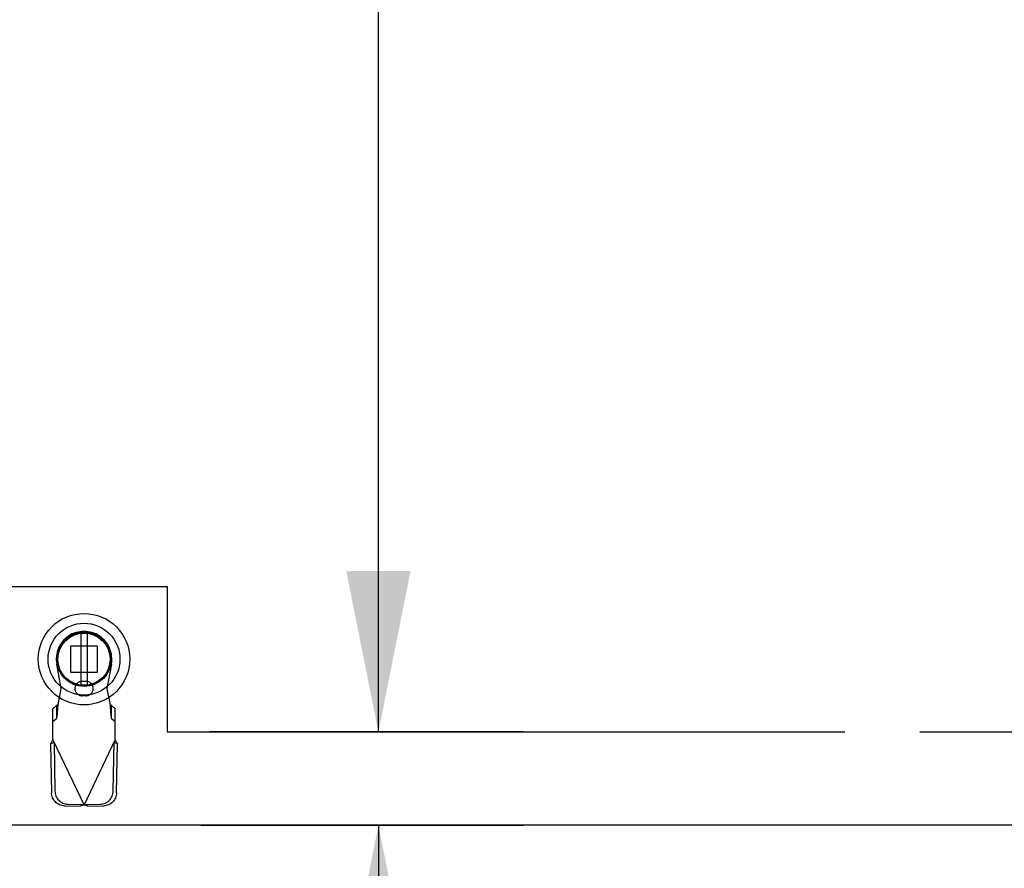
# Model space of a CAD drawing. Header units: inches. Extents: x 0 to 330, y 0 to 213.
# Tile 5 of 56: x 88 to 100, y 68 to 79. Entities that reach past the tile are written whole.
import ezdxf

# ---------------------------------------------------------------- set-up
doc = ezdxf.new("R2010")
doc.units = ezdxf.units.IN
doc.header["$LTSCALE"] = 18.135776
doc.header["$MEASUREMENT"] = 0
doc.linetypes.add('HIDDEN', pattern=[0.2, 0.1, -0.1])
doc.linetypes.add('PHANTOM', pattern=[0.8, 0.45, -0.05, 0.1, -0.05, 0.1, -0.05])
doc.layers.get('0').update_dxf_attribs({"linetype": 'CONTINUOUS'})
for name, color, linetype in [('AVAILABLE_DOOR_SPACE', 7, 'CONTINUOUS'), ('DEFAULT_2', 8, 'HIDDEN'), ('DIMENSIONS', 7, 'CONTINUOUS')]:
    doc.layers.add(name, color=color, linetype=linetype)
doc.styles.get("Standard").update_dxf_attribs({"font": 'txt', "width": 0.8})
doc.dimstyles.new('DIMSTYLE_1', dxfattribs={"dimtxt": 1.648707, "dimasz": 1.939655, "dimexe": 0.09, "dimexo": 0.07, "dimgap": 0.0425, "dimtad": 0, "dimtih": 1, "dimtoh": 1, "dimzin": 4, "dimdsep": 46, "dimtxsty": 'Standard', "dimblk": '_FILLED', "dimblk1": '_FILLED', "dimblk2": '_FILLED', "dimcen": 0.09, "dimadec": 0, "dimazin": 0, "dimtfac": 1, "dimtofl": 0, "dimtmove": 0, "dimatfit": 3, "dimldrblk": '_FILLED', "dimfxl": 0, "dimtolj": 1, "dimtzin": 4, "dimarcsym": 0})

# ---------------------------------------------------------------- blocks, each defined once
blk = doc.blocks.new('_FILLED')
at = {"color": 0, "linetype": 'ByBlock'}
blk.add_solid([(0, 0), (-1, 0.2), (-1, -0.2)], dxfattribs=at)
blk = doc.blocks.new('*D12')
at = {"layer": 'DIMENSIONS', "color": 2, "linetype": 'Continuous'}
for p, q in [((94.096, 148.215), (90.316, 148.215)), ((92.351, 148.215), (92.351, 117.782)), ((92.351, 69.965), (92.351, 112.012)), ((94.096, 69.965), (90.316, 69.965))]:
    blk.add_line(p, q, dxfattribs=at)
at = {"layer": 'DIMENSIONS', "color": 2, "linetype": 'Continuous', "xscale": 1.9396551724, "yscale": 1.9396551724, "zscale": 1.9396551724}
for p, rotation in [((92.351, 148.215), 90), ((92.351, 69.965), 270)]:
    blk.add_blockref('_FILLED', p, dxfattribs=dict(at, rotation=rotation))
at = {"layer": 'DIMENSIONS', "color": 2, "linetype": 'Continuous', "insert": (92.351, 116.958), "char_height": 1.6487, "width": 6.59483, "attachment_point": 2, "line_spacing_factor": 0.9}
blk.add_mtext('78.25\\Ptyp.', dxfattribs=at)
blk = doc.blocks.new('*D13')
at = {"layer": 'DIMENSIONS', "color": 2, "linetype": 'Continuous'}
for p, q in [((92.351, 69.965), (92.351, 73.845)), ((90.316, 69.965), (94.096, 69.965)), ((90.212, 68.84), (94.096, 68.84)), ((92.351, 68.84), (92.351, 64.763)), ((92.351, 64.763), (93.607, 64.763))]:
    blk.add_line(p, q, dxfattribs=at)
at = {"layer": 'DIMENSIONS', "color": 2, "linetype": 'Continuous', "xscale": 1.9396551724, "yscale": 1.9396551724, "zscale": 1.9396551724}
for p, rotation in [((92.351, 69.965), 270), ((92.351, 68.84), 90)]:
    blk.add_blockref('_FILLED', p, dxfattribs=dict(at, rotation=rotation))
at = {"layer": 'DIMENSIONS', "color": 2, "linetype": 'Continuous', "insert": (94.431, 65.587), "char_height": 1.6487, "width": 5.27586, "attachment_point": 1, "line_spacing_factor": 0.9}
blk.add_mtext('1.13', dxfattribs=at)

msp = doc.modelspace()

# ---------------------------------------------------------------- linework, layer by layer
at = {"color": 7, "linetype": 'Continuous'}
msp.add_line((88.612, 71.227), (88.589, 71.216), dxfattribs=at)
at = {"color": 6, "linetype": 'Continuous'}
for p, q in [((88.766, 71.153), (88.766, 70.529)), ((88.845, 70.529), (88.845, 71.153))]:
    msp.add_line(p, q, dxfattribs=at)
at = {"color": 3, "linetype": 'Continuous'}
msp.add_line((106.212, 68.84), (71.4, 68.84), dxfattribs=at)
at = {"color": 7, "linetype": 'Continuous'}
for radius in [0.551, 0.433, 0.329, 0.317]:
    msp.add_circle((88.805, 70.841), radius, dxfattribs=at)
at = {"color": 6, "linetype": 'Continuous'}
msp.add_circle((88.805, 70.841), 0.315, dxfattribs=at)
at = {"layer": 'AVAILABLE_DOOR_SPACE', "color": 4, "linetype": 'PHANTOM'}
for p, q in [((87.806, 71.715), (89.806, 71.715)), ((89.806, 71.715), (89.806, 69.965)), ((89.806, 69.965), (102.587, 69.965))]:
    msp.add_line(p, q, dxfattribs=at)
at = {"layer": 'DEFAULT_2', "color": 8, "linetype": 'HIDDEN'}
for p, q in [((88.646, 71), (88.965, 71)), ((88.646, 70.682), (88.646, 71)), ((88.965, 71), (88.965, 70.682)), ((88.53, 70.487), (88.476, 70.781)), ((89.135, 70.781), (89.081, 70.487)), ((88.965, 70.682), (88.646, 70.682)), ((88.829, 70.573), (88.782, 70.573)), ((88.492, 70.29), (88.53, 70.487)), ((89.081, 70.487), (89.119, 70.29)), ((88.829, 70.4), (88.782, 70.4)), ((88.477, 70.286), (88.431, 70.244)), ((88.431, 69.871), (88.431, 70.244)), ((88.477, 70.131), (88.477, 70.286)), ((89.119, 70.29), (89.121, 70.258)), ((89.121, 70.258), (89.123, 70.227)), ((89.179, 70.244), (89.133, 70.286)), ((89.133, 70.286), (89.133, 70.131)), ((89.179, 69.871), (89.179, 70.244)), ((88.431, 70.089), (88.477, 70.131)), ((89.133, 70.131), (89.179, 70.089)), ((88.412, 69.838), (88.422, 69.854)), ((88.422, 69.854), (88.431, 69.871)), ((88.431, 69.871), (88.805, 69.083)), ((88.805, 69.083), (89.179, 69.871)), ((89.179, 69.871), (89.189, 69.854)), ((88.403, 69.822), (88.445, 69.842)), ((88.403, 69.822), (88.413, 69.232)), ((88.445, 69.842), (88.455, 69.252)), ((89.156, 69.252), (89.166, 69.842)), ((89.166, 69.842), (89.208, 69.822)), ((89.197, 69.232), (89.208, 69.822)), ((88.568, 69.073), (88.761, 69.07)), ((88.609, 69.093), (88.802, 69.09)), ((88.802, 69.09), (88.761, 69.07)), ((88.783, 69.076), (88.761, 69.07)), ((88.805, 69.083), (88.783, 69.076)), ((88.828, 69.076), (88.805, 69.083)), ((88.808, 69.09), (89.001, 69.093)), ((88.85, 69.07), (88.808, 69.09)), ((88.85, 69.07), (88.828, 69.076)), ((88.85, 69.07), (89.043, 69.073))]:
    msp.add_line(p, q, dxfattribs=at)
for points in [[(88.477, 70.131), (88.478, 70.134), (88.479, 70.14), (88.481, 70.146), (88.482, 70.154), (88.483, 70.164), (88.484, 70.174), (88.485, 70.186), (88.486, 70.199), (88.487, 70.213), (88.488, 70.227), (88.489, 70.242), (88.492, 70.29)], [(88.492, 70.29), (88.49, 70.289), (88.487, 70.288), (88.485, 70.287), (88.482, 70.287), (88.48, 70.286), (88.477, 70.286)], [(89.133, 70.286), (89.131, 70.286), (89.128, 70.287), (89.126, 70.287), (89.124, 70.288), (89.121, 70.289), (89.119, 70.29)], [(89.123, 70.227), (89.124, 70.213), (89.125, 70.199), (89.126, 70.186), (89.127, 70.174), (89.128, 70.164), (89.129, 70.154), (89.13, 70.146), (89.131, 70.14), (89.132, 70.134), (89.133, 70.131)], [(89.189, 69.854), (89.198, 69.838), (89.203, 69.83), (89.208, 69.822)], [(88.403, 69.822), (88.408, 69.83), (88.412, 69.838)], [(88.568, 69.073), (88.553, 69.074), (88.538, 69.077), (88.524, 69.081), (88.509, 69.086), (88.496, 69.093), (88.483, 69.101), (88.471, 69.11), (88.46, 69.121), (88.449, 69.132), (88.44, 69.145), (88.432, 69.158), (88.426, 69.172), (88.421, 69.186), (88.417, 69.201), (88.414, 69.217), (88.413, 69.232)], [(88.455, 69.252), (88.456, 69.236), (88.458, 69.221), (88.462, 69.206), (88.467, 69.192), (88.474, 69.178), (88.482, 69.164), (88.491, 69.152), (88.501, 69.141), (88.512, 69.13), (88.525, 69.121), (88.537, 69.113), (88.551, 69.106), (88.565, 69.1), (88.58, 69.096), (88.594, 69.094), (88.609, 69.093)], [(89.001, 69.093), (89.016, 69.094), (89.031, 69.096), (89.046, 69.1), (89.06, 69.106), (89.073, 69.113), (89.086, 69.121), (89.098, 69.13), (89.11, 69.141), (89.12, 69.152), (89.129, 69.164), (89.137, 69.178), (89.143, 69.192), (89.149, 69.206), (89.152, 69.221), (89.155, 69.236), (89.156, 69.252)], [(89.197, 69.232), (89.196, 69.217), (89.194, 69.201), (89.19, 69.186), (89.185, 69.172), (89.178, 69.158), (89.17, 69.145), (89.161, 69.132), (89.151, 69.121), (89.14, 69.11), (89.128, 69.101), (89.115, 69.093), (89.101, 69.086), (89.087, 69.081), (89.073, 69.077), (89.058, 69.074), (89.043, 69.073)]]:
    msp.add_lwpolyline(points, dxfattribs=at)
for centre, radius, start, end in [((88.805, 70.841), 0.335, 349.673, 190.327), ((88.782, 70.487), 0.0866, 90, 270), ((88.829, 70.487), 0.0866, 270, 90)]:
    msp.add_arc(centre, radius, start, end, dxfattribs=at)

# ---------------------------------------------------------------- dimensions: what is measured, and where the dimension line sits
at = {"layer": 'DIMENSIONS', "color": 2, "linetype": 'Continuous'}
dim = msp.add_linear_dim(base=(92.351, 69.965), p1=(90.246, 148.215), p2=(90.246, 69.965), angle=270, text='<>\\Ptyp.', dimstyle='DIMSTYLE_1', dxfattribs=at)
dim.commit()
dim.dimension.update_dxf_attribs({"geometry": '*D12', "text_midpoint": (92.351, 114.897), "dimtype": 160})
dim = msp.add_linear_dim(base=(92.350648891, 69.965412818), p1=(90.141606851, 68.840412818), p2=(90.245606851, 69.965412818), angle=90, dimstyle='DIMSTYLE_1', dxfattribs=at)
dim.commit()
dim.dimension.update_dxf_attribs({"geometry": '*D13', "text_midpoint": (97.069124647, 64.76253832), "dimtype": 160})

doc.saveas('drawing.dxf')
